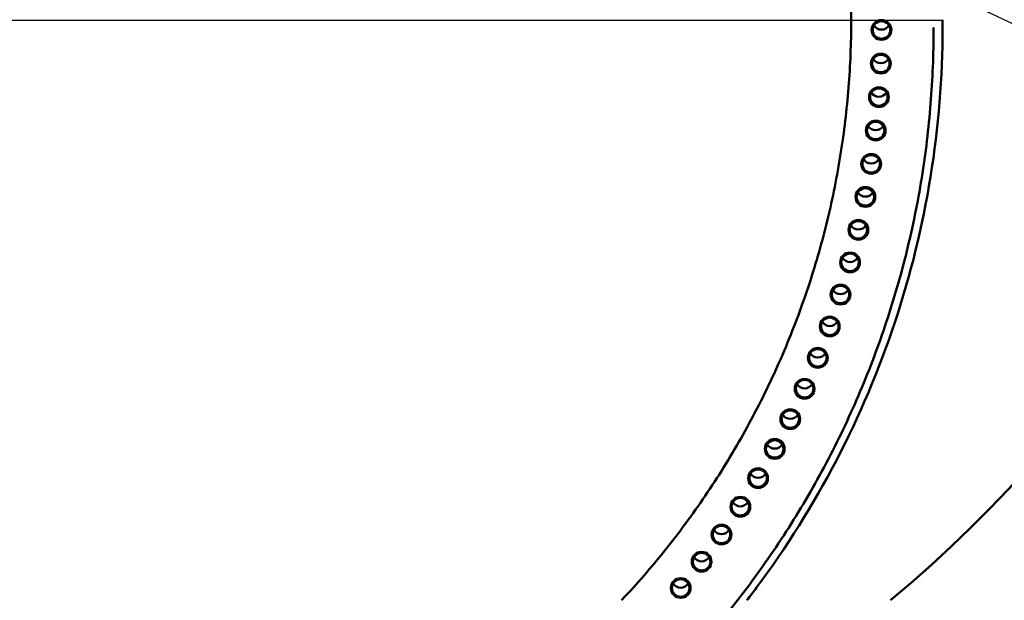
# Model space of a CAD drawing. Header units: millimetres. Extents: x 0 to 63075, y 0 to 44550.
# Tile 33 of 37: x 53591 to 55783, y 34346 to 35640. Entities that reach past the tile are written whole.
import ezdxf

# ---------------------------------------------------------------- set-up
doc = ezdxf.new("R2010")
doc.units = ezdxf.units.MM
doc.header["$LTSCALE"] = 75
for name, color, linetype, lineweight in [('Center Mark (ISO)', 7, 'Continuous', 25), ('Dimension (ISO)', 7, 'Continuous', 25), ('Visible (ISO)', 7, 'Continuous', 50)]:
    doc.layers.add(name, color=color, linetype=linetype, lineweight=lineweight)
doc.styles.add('Note Text (ISO)', font='tahoma.ttf')
doc.dimstyles.new('Default (ISO)', dxfattribs={"dimscale": 75, "dimtxt": 2, "dimasz": 2.5, "dimexe": 3.175, "dimexo": 0, "dimgap": 0.762, "dimtad": 1, "dimrnd": 1e-08, "dimtxsty": 'Note Text (ISO)', "dimcen": 0.09, "dimdle": 10, "dimclrd": 256, "dimclre": 256, "dimclrt": 256, "dimazin": 2, "dimtfac": 1, "dimtmove": 0, "dimatfit": 3, "dimfxl": 1, "dimtolj": 1, "dimtzin": 0, "dimlwd": -1, "dimlwe": -1, "dimarcsym": 0})

# ---------------------------------------------------------------- blocks, each defined once
blk = doc.blocks.new('*D14')
at = {"layer": 'Defpoints', "color": 0, "transparency": 16777216}
for p in [(50776.9, 38010.3), (56329.6, 35380.6)]:
    blk.add_point(p, dxfattribs=at)
at = {"layer": 'Dimension (ISO)', "transparency": 16777216}
for p, q in [((50776.9, 38010.3), (44507.5, 40979.4)), ((56160.1, 35460.9), (50946.4, 37930))]:
    blk.add_line(p, q, dxfattribs=at)
for points in [[(50959.8, 37958.2), (50933, 37901.8), (50776.9, 38010.3)], [(56173.5, 35489.1), (56146.7, 35432.6), (56329.6, 35380.6)]]:
    blk.add_solid(points, dxfattribs=at)
at = {"layer": 'Dimension (ISO)', "transparency": 16777216, "insert": (44791.7, 41445.9), "char_height": 150, "attachment_point": 1, "rotation": 334.6584, "style": 'Note Text (ISO)'}
blk.add_mtext('\\A1;\\fTahoma|b0|i0;\\H149.0446;\\fAIGDT|b0|i0;\\H150.0000;n\\fTahoma|b0|i0;\\H150.0000;6145\\P\\fTahoma|b0|i0;\\H149.0446;Diameter difference between conical tower flanges is up to 2000mm', dxfattribs=at)

msp = doc.modelspace()

# ---------------------------------------------------------------- linework, layer by layer
at = {"layer": 'Center Mark (ISO)', "linetype": 'Continuous'}
msp.add_line((55647.5596, 35637.6421), (51587.8511, 35637.6421), dxfattribs=at)
at = {"layer": 'Visible (ISO)'}
for p, q in [((55645.7472, 35622.6938), (55645.7472, 35639.792)), ((55625.7472, 35618.0846), (55625.7472, 35620.8538)), ((55625.7472, 35617.0281), (55625.7472, 35617.7795))]:
    msp.add_line(p, q, dxfattribs=at)
for centre, major_axis, start_param, end_param in [((53553.2472, 36695.4256), (-3072.5, 0), 2.269762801, 7.15501516), ((53553.2472, 36695.4256), (3072.5, 0), 5.411355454, 10.296607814), ((55509.7472, 35637.0278), (19.5, 0), 3.684042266, 5.740735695), ((55508.3115, 35562.165), (19.5, 0), 3.684042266, 5.740735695), ((55504.0064, 35487.4122), (19.5, 0), 3.684042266, 5.740735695), ((55496.8384, 35412.8789), (19.5, 0), 3.684042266, 5.740735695), ((55486.8178, 35338.6746), (19.5, 0), 3.684042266, 5.740735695), ((55473.9595, 35264.9082), (19.5, 0), 3.684042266, 5.740735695), ((55458.2823, 35191.6879), (19.5, 0), 3.684042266, 5.740735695), ((55439.8092, 35119.1212), (19.5, 0), 3.684042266, 5.740735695), ((55418.5672, 35047.3147), (19.5, 0), 3.684042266, 5.740735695), ((55394.5877, 34976.3735), (19.5, 0), 3.684042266, 5.740735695), ((55367.9057, 34906.402), (19.5, 0), 3.684042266, 5.740735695), ((55338.5605, 34837.5028), (19.5, 0), 3.684042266, 5.740735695), ((55306.5951, 34769.777), (19.5, 0), 3.684042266, 5.740735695), ((55272.0564, 34703.3241), (19.5, 0), 3.684042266, 5.740735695), ((55234.9951, 34638.2414), (19.5, 0), 3.684042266, 5.740735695), ((55195.4656, 34574.6246), (19.5, 0), 3.684042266, 5.740735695), ((55153.526, 34512.5671), (19.5, 0), 3.684042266, 5.740735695), ((55109.2377, 34452.1598), (19.5, 0), 3.684042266, 5.740735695), ((55062.6658, 34393.4915), (19.5, 0), 3.684042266, 5.740735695)]:
    msp.add_ellipse(centre, major_axis=major_axis, ratio=0.998978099, start_param=start_param, end_param=end_param, dxfattribs=at)
for centre, major_axis in [((55509.7472, 35616.8022), (-22, 0)), ((55509.7472, 35616.9151), (19.5, 0)), ((55508.3115, 35541.9394), (-22, 0)), ((55508.3115, 35542.0524), (19.5, 0)), ((55504.0064, 35467.1866), (-22, 0)), ((55504.0064, 35467.2996), (19.5, 0)), ((55496.8384, 35392.6533), (-22, 0)), ((55496.8384, 35392.7663), (19.5, 0)), ((55486.8178, 35318.449), (-22, 0)), ((55486.8178, 35318.562), (19.5, 0)), ((55473.9595, 35244.6826), (-22, 0)), ((55473.9595, 35244.7956), (19.5, 0)), ((55458.2823, 35171.4623), (-22, 0)), ((55458.2823, 35171.5753), (19.5, 0)), ((55439.8092, 35098.8956), (-22, 0)), ((55439.8092, 35099.0086), (19.5, 0)), ((55418.5672, 35027.089), (-22, 0)), ((55418.5672, 35027.202), (19.5, 0)), ((55394.5877, 34956.1479), (-22, 0)), ((55394.5877, 34956.2609), (19.5, 0)), ((55367.9057, 34886.1764), (-22, 0)), ((55367.9057, 34886.2894), (19.5, 0)), ((55338.5605, 34817.2772), (-22, 0)), ((55338.5605, 34817.3902), (19.5, 0)), ((55306.5951, 34749.5514), (-22, 0)), ((55306.5951, 34749.6644), (19.5, 0)), ((55272.0564, 34683.0985), (-22, 0)), ((55272.0564, 34683.2115), (19.5, 0)), ((55234.9951, 34618.0158), (-22, 0)), ((55234.9951, 34618.1288), (19.5, 0)), ((55195.4656, 34554.399), (-22, 0)), ((55195.4656, 34554.512), (19.5, 0)), ((55153.526, 34492.3415), (-22, 0)), ((55153.526, 34492.4545), (19.5, 0)), ((55109.2377, 34431.9342), (-22, 0)), ((55109.2377, 34432.0472), (19.5, 0)), ((55062.6658, 34373.2659), (-22, 0)), ((55062.6658, 34373.3789), (19.5, 0))]:
    msp.add_ellipse(centre, major_axis=major_axis, ratio=0.998978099, dxfattribs=at)
for points, knots in [([(53556.2435, 37504.0903), (53753.8597, 37503.7771), (53951.3944, 37472.2338), (54327.1276, 37349.7487), (54505.2655, 37258.8266), (54824.7934, 37026.4487), (54966.132, 36885.0304), (55198.2398, 36565.4616), (55288.9718, 36387.3626), (55410.9853, 36011.8221), (55442.2472, 35814.441), (55442.2472, 35617.0281)], [4.713975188, 4.713975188, 4.713975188, 4.713975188, 5.027817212, 5.027817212, 5.341659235, 5.341659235, 5.655501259, 5.655501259, 5.969343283, 5.969343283, 6.283185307, 6.283185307, 6.283185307, 6.283185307]), ([(55442.221, 35626.9715), (55441.9615, 35577.7872), (55439.7762, 35528.6131), (55431.5157, 35429.9712), (55425.3921, 35380.5075), (55409.2479, 35282.2187), (55399.2274, 35233.3937), (55375.4999, 35137.287), (55361.8402, 35089.9938), (55330.6086, 34995.8461), (55312.9757, 34949.012), (55273.7907, 34856.2928), (55252.1907, 34810.4281), (55205.3681, 34720.5827), (55180.1455, 34676.6021), (55126.586, 34591.3588), (55098.2931, 34550.0686), (55025.7284, 34452.7068), (54979.7969, 34397.8698), (54930.9049, 34345.8071)], [0.0052692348, 0.0052692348, 0.0052692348, 0.0052692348, 0.0834622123, 0.0834622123, 0.1626354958, 0.1626354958, 0.2418087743, 0.2418087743, 0.3200017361, 0.3200017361, 0.3994868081, 0.3994868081, 0.4800024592, 0.4800024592, 0.5605180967, 0.5605180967, 0.6400031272, 0.6400031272, 0.7534916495, 0.7534916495, 0.7534916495, 0.7534916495]), ([(55625.7472, 35617.0281), (55625.7472, 35562.1736), (55623.5638, 35507.319), (55614.7874, 35397.2473), (55608.1375, 35342.0347), (55590.4142, 35232.3225), (55579.3408, 35177.8231), (55553.0115, 35070.5811), (55537.8111, 35017.8251), (55503.2652, 34913.6853), (55483.9196, 34862.3015), (55440.9286, 34760.5754), (55417.2306, 34710.2553), (55365.8601, 34611.6821), (55338.1876, 34563.429), (55279.4259, 34469.905), (55248.3849, 34424.6037), (55147.3686, 34289.0661), (55071.5516, 34203.1763), (54989.1743, 34124.1053)], [0, 0, 0, 0, 0.07948431, 0.07948431, 0.1599992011, 0.1599992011, 0.2405140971, 0.2405140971, 0.3199984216, 0.3199984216, 0.3994827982, 0.3994827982, 0.4799977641, 0.4799977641, 0.5605127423, 0.5605127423, 0.6399971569, 0.6399971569, 0.8053641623, 0.8053641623, 0.8053641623, 0.8053641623]), ([(55645.7472, 35622.6938), (55645.7472, 35399.7219), (55609.7344, 35176.7887), (55469.3153, 34753.4824), (55364.9332, 34553.183), (55224.5091, 34364.766), (55217.2934, 34355.2554), (55209.9967, 34345.8071)], [0, 0, 0, 0, 0.3199922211, 0.3199922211, 0.6399859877, 0.6399859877, 0.6571119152, 0.6571119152, 0.6571119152, 0.6571119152]), ([(55625.7472, 35617.7795), (55625.7472, 35618.2029), (55625.7471, 35618.6583), (55625.7465, 35619.5045), (55625.7462, 35619.8954), (55625.7455, 35620.5212), (55625.7451, 35620.7978), (55625.7446, 35621.1794), (55625.7444, 35621.2845), (55625.7444, 35621.3228), (55625.7446, 35621.2586), (55625.7451, 35620.9521), (55625.7455, 35620.7098), (55625.7462, 35620.1382), (55625.7465, 35619.7708), (55625.7471, 35618.9557), (55625.7472, 35618.508), (55625.7472, 35618.0342), (55625.7472, 35617.9833), (55625.7472, 35617.9321)], [0.508527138, 0.508527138, 0.508527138, 0.508527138, 0.635658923, 0.635658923, 0.762790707, 0.762790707, 0.889922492, 0.889922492, 1.017054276, 1.017054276, 1.144186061, 1.144186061, 1.271317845, 1.271317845, 1.39844963, 1.39844963, 1.525581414, 1.525581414, 1.540725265, 1.540725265, 1.540725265, 1.540725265])]:
    msp.add_open_spline(points, degree=3, knots=knots, dxfattribs=at)

# ---------------------------------------------------------------- dimensions: what is measured, and where the dimension line sits
at = {"layer": 'Dimension (ISO)'}
dim = msp.add_diameter_dim_2p(p1=(56329.5669, 35380.6), p2=(50776.9275, 38010.2513), text='\\fTahoma|b0|i0;\\H149.0446;\\fAIGDT|b0|i0;\\H150.0000;n\\fTahoma|b0|i0;\\H150.0000;6145\\P\\fTahoma|b0|i0;\\H149.0446;Diameter difference between conical tower flanges is up to 2000mm', dimstyle='Default (ISO)', override={"dimgap": 0.762, "dimdec": 2, "dimlfac": 1.000187, "dimtol": 0, "dimlim": 0, "dimtp": 0, "dimtm": 0, "dimtdec": 2, "dimatfit": 2, "dimtvp": -0.25}, dxfattribs=at)
dim.commit()
dim.dimension.update_dxf_attribs({"geometry": '*D14', "text_midpoint": (47341.0083, 39637.4539), "dimtype": 163})

doc.saveas('drawing.dxf')
